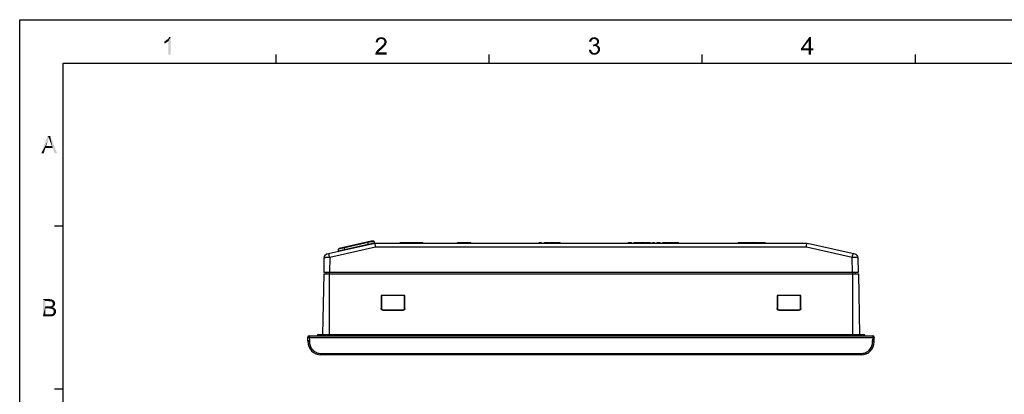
# Model space of a CAD drawing. Extents: x 0 to 841, y 0 to 594.
# Tile 15 of 102: x 0 to 341, y 464 to 594. Entities that reach past the tile are written whole.
import ezdxf

# ---------------------------------------------------------------- set-up
doc = ezdxf.new("R2010")
doc.units = 0
doc.header["$LTSCALE"] = 46.255
doc.header["$MEASUREMENT"] = 0
doc.layers.get('0').update_dxf_attribs({"linetype": 'CONTINUOUS'})
doc.layers.add('07_ALL_FEATURES', color=7, linetype='CONTINUOUS')
doc.layers.add('7_ALL_FEATURES', color=7, linetype='CONTINUOUS')

msp = doc.modelspace()

# ---------------------------------------------------------------- linework, layer by layer
at = {"color": 4, "linetype": 'Continuous'}
for p, q in [((0, 0), (0, 594)), ((0, 594), (841, 594))]:
    msp.add_line(p, q, dxfattribs=at)
at = {"color": 3, "linetype": 'Continuous'}
for p, q in [((88.72, 579), (88.72, 582)), ((162.448, 579), (162.448, 582)), ((236.176, 579), (236.176, 582)), ((309.904, 579), (309.904, 582)), ((15, 15), (15, 579)), ((15, 579), (826, 579)), ((15, 522.6), (12, 522.6)), ((15, 466.2), (12, 466.2))]:
    msp.add_line(p, q, dxfattribs=at)
at = {"color": 1, "linetype": 'Continuous'}
for points in [[(49.99058, 586.44987), (50.25725, 586.5832), (51.45725, 586.62765)], [(49.99058, 586.44987), (51.45725, 586.62765), (51.14614, 586.36098)], [(51.14614, 586.36098), (49.99058, 585.73876), (49.99058, 586.44987)], [(51.14614, 586.36098), (50.74614, 586.09431), (49.99058, 585.73876)], [(50.74614, 586.09431), (50.34614, 585.87209), (49.99058, 585.73876)], [(51.45725, 586.62765), (50.25725, 586.5832), (50.56836, 586.76098)], [(50.56836, 586.76098), (50.79058, 586.93876), (52.2128, 587.96098)], [(51.45725, 586.62765), (50.56836, 586.76098), (52.2128, 587.96098)], [(50.79058, 586.93876), (51.05725, 587.16098), (52.2128, 587.96098)], [(51.05725, 587.16098), (51.27947, 587.33876), (52.2128, 587.96098)], [(51.27947, 587.33876), (51.45725, 587.56098), (52.2128, 587.96098)], [(51.45725, 587.56098), (51.59058, 587.73876), (52.2128, 587.96098)], [(51.45725, 581.96098), (51.45725, 586.62765), (52.2128, 587.96098)], [(51.45725, 581.96098), (52.2128, 587.96098), (52.2128, 581.96098)], [(52.2128, 587.96098), (51.59058, 587.73876), (51.72391, 587.96098)], [(123.9408, 586.40542), (123.18525, 586.22765), (123.22969, 586.5832)], [(123.18525, 586.22765), (123.9408, 586.40542), (123.9408, 586.13876)], [(124.11858, 586.80542), (123.22969, 586.5832), (123.36303, 586.93876)], [(124.11858, 586.80542), (123.98525, 586.62765), (123.22969, 586.5832)], [(123.22969, 586.5832), (123.98525, 586.62765), (123.9408, 586.40542)], [(124.60747, 587.24987), (124.38525, 587.11654), (123.36303, 586.93876)], [(124.60747, 587.24987), (123.36303, 586.93876), (123.5408, 587.24987)], [(124.38525, 587.11654), (124.25191, 586.9832), (123.36303, 586.93876)], [(123.36303, 586.93876), (124.25191, 586.9832), (124.11858, 586.80542)], [(126.42969, 587.47209), (123.5408, 587.24987), (123.76303, 587.51654)], [(126.42969, 587.47209), (125.09636, 587.33876), (123.5408, 587.24987)], [(125.09636, 587.33876), (124.82969, 587.29431), (123.5408, 587.24987)], [(123.5408, 587.24987), (124.82969, 587.29431), (124.60747, 587.24987)], [(126.16303, 587.69432), (123.76303, 587.51654), (124.02969, 587.69432)], [(123.76303, 587.51654), (126.16303, 587.69432), (126.42969, 587.47209)], [(125.85191, 587.82765), (124.02969, 587.69432), (124.3408, 587.82765)], [(124.02969, 587.69432), (125.85191, 587.82765), (126.16303, 587.69432)], [(125.49636, 587.91654), (124.3408, 587.82765), (124.69636, 587.91654)], [(124.3408, 587.82765), (125.49636, 587.91654), (125.85191, 587.82765)], [(124.69636, 587.91654), (125.09636, 587.96098), (125.49636, 587.91654)], [(125.31858, 587.29431), (125.09636, 587.33876), (126.42969, 587.47209)], [(125.5408, 587.24987), (125.31858, 587.29431), (126.42969, 587.47209)], [(125.5408, 587.24987), (126.42969, 587.47209), (126.65191, 587.20542)], [(126.65191, 587.20542), (125.71858, 587.16098), (125.5408, 587.24987)], [(125.89636, 587.02765), (125.71858, 587.16098), (126.65191, 587.20542)], [(125.89636, 587.02765), (126.65191, 587.20542), (126.82969, 586.93876)], [(126.82969, 586.93876), (126.02969, 586.89431), (125.89636, 587.02765)], [(126.11858, 586.71654), (126.02969, 586.89431), (126.82969, 586.93876)], [(126.11858, 586.71654), (126.82969, 586.93876), (126.91858, 586.62765)], [(126.91858, 586.62765), (126.16303, 586.53876), (126.11858, 586.71654)], [(126.91858, 585.96098), (126.11858, 585.91654), (126.16303, 586.09431)], [(126.20747, 586.31654), (126.16303, 586.53876), (126.91858, 586.62765)], [(126.96303, 586.27209), (126.16303, 586.09431), (126.20747, 586.31654)], [(126.16303, 586.09431), (126.96303, 586.27209), (126.91858, 585.96098)], [(126.20747, 586.31654), (126.91858, 586.62765), (126.96303, 586.27209)], [(197.80214, 586.53876), (197.00214, 586.40542), (197.04658, 586.71654)], [(197.00214, 586.40542), (197.80214, 586.53876), (197.75769, 586.31654)], [(197.97991, 586.93876), (197.04658, 586.71654), (197.17991, 587.02765)], [(197.97991, 586.93876), (197.84658, 586.76098), (197.04658, 586.71654)], [(197.04658, 586.71654), (197.84658, 586.76098), (197.80214, 586.53876)], [(198.60214, 587.29431), (198.42436, 587.24987), (197.17991, 587.02765)], [(198.60214, 587.29431), (197.17991, 587.02765), (197.35769, 587.29431)], [(198.42436, 587.24987), (198.24658, 587.16098), (197.17991, 587.02765)], [(198.24658, 587.16098), (198.11325, 587.07209), (197.17991, 587.02765)], [(197.17991, 587.02765), (198.11325, 587.07209), (197.97991, 586.93876)], [(200.02436, 587.47209), (197.35769, 587.29431), (197.57991, 587.51654)], [(200.02436, 587.47209), (198.77991, 587.33876), (197.35769, 587.29431)], [(197.35769, 587.29431), (198.77991, 587.33876), (198.60214, 587.29431)], [(199.84658, 587.60542), (197.57991, 587.51654), (197.84658, 587.69431)], [(197.57991, 587.51654), (199.84658, 587.60542), (200.02436, 587.47209)], [(199.44658, 587.82765), (199.6688, 587.73876), (197.84658, 587.69431)], [(199.44658, 587.82765), (197.84658, 587.69431), (198.11325, 587.82765)], [(197.84658, 587.69431), (199.6688, 587.73876), (199.84658, 587.60542)], [(199.00214, 587.91653), (199.22436, 587.87209), (198.11325, 587.82765)], [(199.00214, 587.91653), (198.11325, 587.82765), (198.42436, 587.91653)], [(198.11325, 587.82765), (199.22436, 587.87209), (199.44658, 587.82765)], [(198.42436, 587.91653), (198.77991, 587.96098), (199.00214, 587.91653)], [(198.77991, 587.33876), (200.02436, 587.47209), (200.15769, 587.33876)], [(200.15769, 587.33876), (199.00214, 587.29431), (198.77991, 587.33876)], [(199.17991, 587.24987), (199.00214, 587.29431), (200.15769, 587.33876)], [(199.31325, 587.16098), (199.17991, 587.24987), (200.15769, 587.33876)], [(199.31325, 587.16098), (200.15769, 587.33876), (200.29103, 587.16098)], [(200.29103, 587.16098), (199.49103, 587.07209), (199.31325, 587.16098)], [(199.49103, 587.07209), (200.29103, 587.16098), (200.37991, 586.9832)], [(200.37991, 586.9832), (199.57991, 586.93876), (199.49103, 587.07209)], [(199.57991, 586.93876), (200.37991, 586.9832), (200.42436, 586.80542)], [(200.42436, 586.80542), (199.6688, 586.76098), (199.57991, 586.93876)], [(199.71325, 586.5832), (199.6688, 586.76098), (200.42436, 586.80542)], [(200.42436, 586.04987), (199.6688, 585.96098), (199.71325, 586.1832)], [(199.6688, 585.96098), (200.42436, 586.04987), (200.37991, 585.87209)], [(199.71325, 586.5832), (200.42436, 586.80542), (200.4688, 586.5832)], [(200.4688, 586.5832), (199.75769, 586.40542), (199.71325, 586.5832)], [(200.51325, 586.40542), (200.4688, 586.22765), (199.71325, 586.1832)], [(200.51325, 586.40542), (199.71325, 586.1832), (199.75769, 586.40542)], [(199.71325, 586.1832), (200.4688, 586.22765), (200.42436, 586.04987)], [(199.75769, 586.40542), (200.4688, 586.5832), (200.51325, 586.40542)], [(273.75236, 587.96098), (272.9968, 586.67209), (270.37458, 584.04987)], [(273.75236, 587.96098), (270.37458, 584.04987), (273.17458, 587.96098)], [(270.37458, 584.04987), (272.9968, 586.67209), (271.08569, 584.04987)], [(272.9968, 584.04987), (272.9968, 586.67209), (273.75236, 587.96098)], [(272.9968, 584.04987), (273.75236, 587.96098), (273.75236, 584.04987)], [(123.09636, 582.22765), (123.1408, 582.44987), (127.00747, 582.71654)], [(123.09636, 581.96098), (123.09636, 582.22765), (127.00747, 582.71654)], [(123.09636, 581.96098), (127.00747, 582.71654), (127.00747, 581.96098)], [(124.20747, 582.89432), (124.07414, 582.71654), (123.1408, 582.44987)], [(124.20747, 582.89432), (123.1408, 582.44987), (123.31858, 582.89432)], [(124.07414, 582.71654), (127.00747, 582.71654), (123.1408, 582.44987)], [(124.51858, 583.20542), (123.31858, 582.89432), (123.58525, 583.29431)], [(124.51858, 583.20542), (124.38525, 583.07209), (123.31858, 582.89432)], [(123.31858, 582.89432), (124.38525, 583.07209), (124.20747, 582.89432)], [(124.69636, 583.3832), (123.58525, 583.29431), (123.76303, 583.47209)], [(123.58525, 583.29431), (124.69636, 583.3832), (124.51858, 583.20542)], [(124.96303, 583.56098), (123.76303, 583.47209), (123.98525, 583.69431)], [(123.76303, 583.47209), (124.96303, 583.56098), (124.69636, 583.3832)], [(125.22969, 583.82765), (123.98525, 583.69431), (124.25191, 583.96098)], [(123.98525, 583.69431), (125.22969, 583.82765), (124.96303, 583.56098)], [(125.58525, 584.13876), (124.25191, 583.96098), (124.51858, 584.1832)], [(124.25191, 583.96098), (125.58525, 584.13876), (125.22969, 583.82765)], [(125.89636, 584.40542), (124.51858, 584.1832), (124.78525, 584.40542)], [(124.51858, 584.1832), (125.89636, 584.40542), (125.58525, 584.13876)], [(124.78525, 584.40542), (124.96303, 584.5832), (126.16303, 584.67209)], [(124.78525, 584.40542), (126.16303, 584.67209), (125.89636, 584.40542)], [(126.16303, 584.67209), (124.96303, 584.5832), (125.18525, 584.76098)], [(126.3408, 584.84987), (125.18525, 584.76098), (125.36303, 584.93876)], [(125.18525, 584.76098), (126.3408, 584.84987), (126.16303, 584.67209)], [(126.47414, 585.07209), (125.36303, 584.93876), (125.49636, 585.07209)], [(125.36303, 584.93876), (126.47414, 585.07209), (126.3408, 584.84987)], [(125.49636, 585.07209), (125.62969, 585.20542), (126.60747, 585.24987)], [(125.49636, 585.07209), (126.60747, 585.24987), (126.47414, 585.07209)], [(126.60747, 585.24987), (125.62969, 585.20542), (125.76303, 585.33876)], [(126.7408, 585.42765), (125.76303, 585.33876), (125.85191, 585.47209)], [(125.76303, 585.33876), (126.7408, 585.42765), (126.60747, 585.24987)], [(126.78525, 585.60542), (125.85191, 585.47209), (125.98525, 585.69431)], [(125.85191, 585.47209), (126.78525, 585.60542), (126.7408, 585.42765)], [(125.98525, 585.69431), (126.11858, 585.91654), (126.91858, 585.96098)], [(125.98525, 585.69431), (126.91858, 585.96098), (126.78525, 585.60542)], [(196.95769, 583.56098), (197.71325, 583.64987), (197.75769, 583.33876)], [(197.75769, 583.33876), (197.00214, 583.16098), (196.95769, 583.56098)], [(197.00214, 583.16098), (197.75769, 583.33876), (197.84658, 583.11654)], [(197.84658, 583.11654), (197.13547, 582.84987), (197.00214, 583.16098)], [(197.84658, 583.11654), (197.97991, 582.89431), (197.13547, 582.84987)], [(197.13547, 582.84987), (197.97991, 582.89431), (198.11325, 582.76098)], [(198.11325, 582.76098), (197.31325, 582.5832), (197.13547, 582.84987)], [(198.11325, 582.76098), (198.24658, 582.62765), (197.31325, 582.5832)], [(197.31325, 582.5832), (198.24658, 582.62765), (198.42436, 582.53876)], [(198.42436, 582.53876), (197.53547, 582.31654), (197.31325, 582.5832)], [(198.60214, 585.42765), (198.37991, 584.80542), (198.4688, 585.47209)], [(200.02436, 585.42765), (199.84658, 585.29431), (198.37991, 584.80542)], [(198.60214, 585.42765), (200.02436, 585.42765), (198.37991, 584.80542)], [(199.84658, 585.29431), (199.6688, 585.20542), (198.37991, 584.80542)], [(199.6688, 585.20542), (199.93547, 585.11654), (198.37991, 584.80542)], [(199.93547, 585.11654), (198.69103, 584.84987), (198.37991, 584.80542)], [(198.60214, 585.42765), (198.82436, 585.47209), (200.15769, 585.56098)], [(198.60214, 585.42765), (200.15769, 585.56098), (200.02436, 585.42765)], [(199.93547, 585.11654), (200.15769, 585.02765), (198.69103, 584.84987)], [(200.15769, 585.02765), (200.33547, 584.89431), (198.69103, 584.84987)], [(198.91325, 584.84987), (198.69103, 584.84987), (200.33547, 584.89431)], [(198.82436, 585.47209), (199.00214, 585.51654), (200.15769, 585.56098)], [(199.13547, 584.84987), (198.91325, 584.84987), (200.33547, 584.89431)], [(200.15769, 585.56098), (199.00214, 585.51654), (199.17991, 585.56098)], [(199.09103, 582.49431), (199.31325, 582.5832), (200.4688, 582.67209)], [(199.09103, 582.49431), (200.4688, 582.67209), (200.24658, 582.40542)], [(199.35769, 584.80542), (199.13547, 584.84987), (200.33547, 584.89431)], [(200.29103, 585.69432), (199.17991, 585.56098), (199.40214, 585.69432)], [(199.17991, 585.56098), (200.29103, 585.69432), (200.15769, 585.56098)], [(200.4688, 582.67209), (199.31325, 582.5832), (199.53547, 582.67209)], [(199.35769, 584.80542), (200.33547, 584.89431), (200.51325, 584.71654)], [(200.51325, 584.71654), (199.53547, 584.67209), (199.35769, 584.80542)], [(199.40214, 585.69432), (199.53547, 585.82765), (200.37991, 585.87209)], [(199.40214, 585.69432), (200.37991, 585.87209), (200.29103, 585.69432)], [(200.37991, 585.87209), (199.53547, 585.82765), (199.6688, 585.96098)], [(199.71325, 584.53876), (199.53547, 584.67209), (200.51325, 584.71654)], [(199.53547, 582.67209), (199.71325, 582.84987), (200.64658, 582.9832)], [(199.53547, 582.67209), (200.64658, 582.9832), (200.4688, 582.67209)], [(199.71325, 584.53876), (200.51325, 584.71654), (200.64658, 584.49431)], [(200.64658, 584.49431), (199.84658, 584.36098), (199.71325, 584.53876)], [(200.64658, 582.9832), (199.71325, 582.84987), (199.84658, 583.02765)], [(199.84658, 584.36098), (200.64658, 584.49431), (200.73547, 584.27209)], [(200.73547, 584.27209), (199.97991, 584.1832), (199.84658, 584.36098)], [(199.84658, 583.02765), (199.97991, 583.24987), (200.77991, 583.33876)], [(199.84658, 583.02765), (200.77991, 583.33876), (200.64658, 582.9832)], [(199.97991, 584.1832), (200.73547, 584.27209), (200.77991, 584.00542)], [(200.77991, 584.00542), (200.02436, 583.96098), (199.97991, 584.1832)], [(200.77991, 583.33876), (199.97991, 583.24987), (200.02436, 583.47209)], [(200.02436, 583.96098), (200.77991, 584.00542), (200.82436, 583.73876)], [(200.82436, 583.73876), (200.0688, 583.69431), (200.02436, 583.96098)], [(200.02436, 583.47209), (200.0688, 583.69431), (200.82436, 583.73876)], [(200.02436, 583.47209), (200.82436, 583.73876), (200.77991, 583.33876)], [(273.75236, 584.04987), (274.55236, 584.04987), (270.37458, 583.3832)], [(272.9968, 584.04987), (273.75236, 584.04987), (270.37458, 583.3832)], [(271.08569, 584.04987), (272.9968, 584.04987), (270.37458, 583.3832)], [(271.08569, 584.04987), (270.37458, 583.3832), (270.37458, 584.04987)], [(272.9968, 583.3832), (270.37458, 583.3832), (274.55236, 584.04987)], [(273.75236, 583.3832), (272.9968, 583.3832), (274.55236, 584.04987)], [(273.75236, 583.3832), (272.9968, 581.96098), (272.9968, 583.3832)], [(272.9968, 581.96098), (273.75236, 583.3832), (273.75236, 581.96098)], [(273.75236, 583.3832), (274.55236, 584.04987), (274.55236, 583.3832)], [(198.42436, 582.53876), (198.64658, 582.49431), (197.53547, 582.31654)], [(199.09103, 582.49431), (200.24658, 582.40542), (197.53547, 582.31654)], [(198.82436, 582.49431), (199.09103, 582.49431), (197.53547, 582.31654)], [(198.64658, 582.49431), (198.82436, 582.49431), (197.53547, 582.31654)], [(197.53547, 582.31654), (200.24658, 582.40542), (199.93547, 582.13876)], [(199.93547, 582.13876), (197.80214, 582.09431), (197.53547, 582.31654)], [(197.80214, 582.09431), (199.93547, 582.13876), (199.57991, 582.00542)], [(199.57991, 582.00542), (198.11325, 581.96098), (197.80214, 582.09431)], [(198.42436, 581.91654), (198.11325, 581.96098), (199.57991, 582.00542)], [(198.42436, 581.91654), (199.57991, 582.00542), (199.22436, 581.91654)], [(199.22436, 581.91654), (198.82436, 581.87209), (198.42436, 581.91654)], [(10.1028, 553.14908), (7.43614, 547.7713), (9.65836, 553.7713)], [(10.1028, 553.14908), (9.92503, 552.52686), (7.43614, 547.7713)], [(9.92503, 552.52686), (9.74725, 551.94908), (7.43614, 547.7713)], [(9.74725, 551.94908), (9.12503, 550.30463), (7.43614, 547.7713)], [(9.65836, 553.7713), (10.54725, 553.7713), (10.1028, 553.14908)], [(10.19169, 552.88241), (10.1028, 553.14908), (10.54725, 553.7713)], [(10.32503, 552.5713), (10.19169, 552.88241), (10.54725, 553.7713)], [(10.41391, 552.21575), (10.32503, 552.5713), (10.54725, 553.7713)], [(10.54725, 551.86019), (10.41391, 552.21575), (10.54725, 553.7713)], [(11.16947, 550.30463), (10.54725, 551.86019), (10.54725, 553.7713)], [(11.39169, 549.63797), (11.16947, 550.30463), (10.54725, 553.7713)], [(12.1028, 547.7713), (11.39169, 549.63797), (10.54725, 553.7713)], [(12.1028, 547.7713), (10.54725, 553.7713), (12.94725, 547.7713)], [(9.12503, 550.30463), (8.9028, 549.63797), (7.43614, 547.7713)], [(7.43614, 547.7713), (8.9028, 549.63797), (8.28058, 547.7713)], [(9.12503, 550.30463), (11.16947, 550.30463), (8.9028, 549.63797)], [(11.39169, 549.63797), (8.9028, 549.63797), (11.16947, 550.30463)], [(8.05836, 497.3713), (10.28058, 497.3713), (8.85836, 496.66019)], [(8.85836, 496.66019), (8.05836, 491.3713), (8.05836, 497.3713)], [(8.85836, 496.66019), (8.85836, 494.83797), (8.05836, 491.3713)], [(8.85836, 494.83797), (8.85836, 494.12686), (8.05836, 491.3713)], [(8.85836, 494.12686), (8.85836, 492.08241), (8.05836, 491.3713)], [(10.28058, 497.3713), (10.59169, 497.32686), (8.85836, 496.66019)], [(10.59169, 497.32686), (10.9028, 497.28241), (8.85836, 496.66019)], [(10.9028, 497.28241), (11.16947, 497.23797), (8.85836, 496.66019)], [(11.16947, 497.23797), (11.39169, 497.14908), (8.85836, 496.66019)], [(11.39169, 497.14908), (11.56947, 497.06019), (8.85836, 496.66019)], [(11.56947, 497.06019), (11.74725, 496.92686), (8.85836, 496.66019)], [(11.74725, 496.92686), (11.88058, 496.79352), (8.85836, 496.66019)], [(10.01391, 496.66019), (8.85836, 496.66019), (11.88058, 496.79352)], [(10.72503, 494.83797), (11.79169, 494.79352), (8.85836, 494.12686)], [(10.54725, 494.83797), (10.72503, 494.83797), (8.85836, 494.12686)], [(10.36947, 494.83797), (10.54725, 494.83797), (8.85836, 494.12686)], [(10.1028, 494.83797), (10.36947, 494.83797), (8.85836, 494.12686)], [(8.85836, 494.83797), (10.1028, 494.83797), (8.85836, 494.12686)], [(11.79169, 494.79352), (11.61391, 494.66019), (8.85836, 494.12686)], [(11.61391, 494.66019), (11.39169, 494.5713), (8.85836, 494.12686)], [(11.39169, 494.5713), (11.65836, 494.43797), (8.85836, 494.12686)], [(11.65836, 494.43797), (11.88058, 494.34908), (8.85836, 494.12686)], [(11.88058, 494.34908), (12.1028, 494.1713), (8.85836, 494.12686)], [(10.19169, 494.12686), (8.85836, 494.12686), (12.1028, 494.1713)], [(10.32503, 496.61575), (10.01391, 496.66019), (11.88058, 496.79352)], [(10.45836, 494.08241), (10.19169, 494.12686), (12.1028, 494.1713)], [(10.54725, 496.61575), (10.32503, 496.61575), (11.88058, 496.79352)], [(10.68058, 494.08241), (10.45836, 494.08241), (12.1028, 494.1713)], [(10.54725, 496.61575), (11.88058, 496.79352), (12.01391, 496.61575)], [(12.01391, 496.61575), (10.76947, 496.5713), (10.54725, 496.61575)], [(10.9028, 494.03797), (10.68058, 494.08241), (12.1028, 494.1713)], [(10.72503, 494.83797), (10.85836, 494.88241), (11.92503, 494.92686)], [(10.72503, 494.83797), (11.92503, 494.92686), (11.79169, 494.79352)], [(10.9028, 496.5713), (10.76947, 496.5713), (12.01391, 496.61575)], [(11.92503, 494.92686), (10.85836, 494.88241), (10.99169, 494.92686)], [(11.03614, 496.48241), (10.9028, 496.5713), (12.01391, 496.61575)], [(11.08058, 493.99352), (10.9028, 494.03797), (12.1028, 494.1713)], [(10.99169, 494.92686), (11.12503, 495.01575), (12.05836, 495.10463)], [(10.99169, 494.92686), (12.05836, 495.10463), (11.92503, 494.92686)], [(11.12503, 496.43796), (11.03614, 496.48241), (12.01391, 496.61575)], [(11.08058, 493.99352), (12.1028, 494.1713), (12.28058, 493.99352)], [(11.12503, 496.43796), (12.01391, 496.61575), (12.14725, 496.43796)], [(12.14725, 496.43796), (11.25836, 496.34908), (11.12503, 496.43796)], [(12.05836, 495.10463), (11.12503, 495.01575), (11.21391, 495.10463)], [(11.21391, 495.10463), (11.3028, 495.19352), (12.14725, 495.28241)], [(11.21391, 495.10463), (12.14725, 495.28241), (12.05836, 495.10463)], [(11.3028, 496.26019), (11.25836, 496.34908), (12.14725, 496.43796)], [(11.3028, 496.26019), (12.14725, 496.43796), (12.19169, 496.21575)], [(12.19169, 496.21575), (11.43614, 495.99352), (11.3028, 496.26019)], [(12.14725, 495.28241), (11.3028, 495.19352), (11.39169, 495.28241)], [(11.39169, 495.28241), (11.43614, 495.41575), (12.19169, 495.46019)], [(11.39169, 495.28241), (12.19169, 495.46019), (12.14725, 495.28241)], [(12.19169, 496.21575), (12.23614, 496.03797), (11.43614, 495.99352)], [(11.43614, 495.99352), (12.23614, 496.03797), (12.28058, 495.81575)], [(12.28058, 495.81575), (11.48058, 495.72686), (11.43614, 495.99352)], [(12.23614, 495.63797), (11.43614, 495.54908), (11.48058, 495.72686)], [(11.43614, 495.54908), (12.23614, 495.63797), (12.19169, 495.46019)], [(12.19169, 495.46019), (11.43614, 495.41575), (11.43614, 495.54908)], [(11.48058, 495.72686), (12.28058, 495.81575), (12.23614, 495.63797)], [(10.9028, 492.08241), (12.19169, 491.99352), (8.05836, 491.3713)], [(10.76947, 492.08241), (10.9028, 492.08241), (8.05836, 491.3713)], [(10.68058, 492.08241), (10.76947, 492.08241), (8.05836, 491.3713)], [(10.5028, 492.08241), (10.68058, 492.08241), (8.05836, 491.3713)], [(10.32503, 492.08241), (10.5028, 492.08241), (8.05836, 491.3713)], [(8.85836, 492.08241), (10.32503, 492.08241), (8.05836, 491.3713)], [(12.19169, 491.99352), (12.05836, 491.86019), (8.05836, 491.3713)], [(12.05836, 491.86019), (11.96947, 491.72686), (8.05836, 491.3713)], [(11.96947, 491.72686), (11.79169, 491.63797), (8.05836, 491.3713)], [(11.79169, 491.63797), (11.65836, 491.59352), (8.05836, 491.3713)], [(11.65836, 491.59352), (11.48058, 491.50463), (8.05836, 491.3713)], [(11.48058, 491.50463), (11.3028, 491.46019), (8.05836, 491.3713)], [(11.3028, 491.46019), (11.08058, 491.41575), (8.05836, 491.3713)], [(10.32503, 491.3713), (8.05836, 491.3713), (11.08058, 491.41575)], [(10.59169, 491.3713), (10.32503, 491.3713), (11.08058, 491.41575)], [(10.59169, 491.3713), (11.08058, 491.41575), (10.85836, 491.3713)], [(12.28058, 492.12686), (10.9028, 492.08241), (11.12503, 492.1713)], [(10.9028, 492.08241), (12.28058, 492.12686), (12.19169, 491.99352)], [(12.28058, 493.99352), (11.21391, 493.94908), (11.08058, 493.99352)], [(11.12503, 492.1713), (11.34725, 492.26019), (12.36947, 492.30463)], [(11.12503, 492.1713), (12.36947, 492.30463), (12.28058, 492.12686)], [(11.34725, 493.86019), (11.21391, 493.94908), (12.28058, 493.99352)], [(11.34725, 493.86019), (12.28058, 493.99352), (12.41391, 493.81575)], [(12.41391, 493.81575), (11.48058, 493.7713), (11.34725, 493.86019)], [(12.36947, 492.30463), (11.34725, 492.26019), (11.52503, 492.39352)], [(11.56947, 493.68241), (11.48058, 493.7713), (12.41391, 493.81575)], [(12.45836, 492.48241), (11.52503, 492.39352), (11.65836, 492.5713)], [(11.52503, 492.39352), (12.45836, 492.48241), (12.36947, 492.30463)], [(11.56947, 493.68241), (12.41391, 493.81575), (12.5028, 493.59352)], [(12.5028, 493.59352), (11.65836, 493.54908), (11.56947, 493.68241)], [(11.7028, 493.41575), (11.65836, 493.54908), (12.5028, 493.59352)], [(12.54725, 492.70463), (11.65836, 492.5713), (11.74725, 492.83797)], [(11.65836, 492.5713), (12.54725, 492.70463), (12.45836, 492.48241)], [(11.7028, 493.41575), (12.5028, 493.59352), (12.54725, 493.32686)], [(12.54725, 493.32686), (11.74725, 493.23797), (11.7028, 493.41575)], [(11.79169, 493.10464), (11.74725, 493.23797), (12.54725, 493.32686)], [(12.59169, 493.10464), (12.54725, 492.88241), (11.74725, 492.83797)], [(12.59169, 493.10464), (11.74725, 492.83797), (11.79169, 493.10464)], [(11.74725, 492.83797), (12.54725, 492.88241), (12.54725, 492.70463)], [(11.79169, 493.10464), (12.54725, 493.32686), (12.59169, 493.10464)]]:
    msp.add_solid(points, dxfattribs=at)
at = {"layer": '07_ALL_FEATURES', "color": 7, "linetype": 'Continuous'}
msp.add_line((100.20501, 484.64039), (295.16948, 484.64039), dxfattribs=at)
at = {"layer": '7_ALL_FEATURES', "color": 7, "linetype": 'Continuous'}
for p, q in [((121.79621, 516.37274), (106.28933, 512.88805)), ((123.13151, 515.36308), (107.27701, 511.80027)), ((110.30445, 514.01822), (121.62555, 516.56262)), ((110.30445, 514.01822), (110.32787, 514.59263)), ((111.88804, 514.94301), (110.32787, 514.59263)), ((121.57696, 517.34841), (110.56184, 514.8731)), ((121.04387, 517.00046), (111.88804, 514.94301)), ((112.5565, 514.2964), (112.33725, 515.27207)), ((120.7065, 516.12786), (120.48725, 517.10353)), ((121.79615, 517.16968), (121.04387, 517.00046)), ((121.62555, 516.56262), (121.76173, 516.59155)), ((122.22645, 517.25996), (122.10597, 517.23611)), ((122.3299, 517.27969), (122.22645, 517.25996)), ((122.41879, 517.29616), (122.3299, 517.27969)), ((122.60072, 517.32879), (122.41879, 517.29616)), ((122.60445, 517.3294), (122.60072, 517.32879)), ((122.90635, 516.75352), (122.60445, 517.3294)), ((123.11706, 515.49545), (122.99548, 516.57336)), ((123.13151, 515.36308), (123.11706, 515.49545)), ((272.24298, 515.36308), (123.13151, 515.36308)), ((271.16651, 516.64039), (124.20798, 516.64039)), ((131.63316, 516.64039), (131.63316, 516.94039)), ((131.66692, 516.64039), (131.66692, 516.94039)), ((131.66692, 516.94039), (132.97744, 516.94039)), ((132.97744, 516.64039), (132.97744, 516.94039)), ((133.15968, 516.64039), (133.15968, 516.94039)), ((133.15968, 516.94039), (137.7234, 516.94039)), ((133.31265, 516.64039), (133.31265, 516.94039)), ((133.86593, 516.64039), (133.86593, 516.94039)), ((134.13258, 516.64039), (134.13258, 516.94039)), ((134.60249, 516.64039), (134.60249, 516.94039)), ((134.89739, 516.64039), (134.89739, 516.94039)), ((135.1165, 516.64039), (135.1165, 516.94039)), ((135.50648, 516.64039), (135.50648, 516.94039)), ((135.62844, 516.64039), (135.62844, 516.94039)), ((136.49591, 516.64039), (136.49591, 516.94039)), ((137.18218, 516.64039), (137.18218, 516.94039)), ((137.36649, 516.64039), (137.36649, 516.94039)), ((137.7234, 516.64039), (137.7234, 516.94039)), ((138.03334, 516.94039), (138.03334, 516.64039)), ((138.03351, 516.94039), (139.47075, 516.94039)), ((138.0841, 516.64039), (138.0841, 516.94039)), ((139.12349, 516.64039), (139.12349, 516.94039)), ((139.4067, 516.64039), (139.4067, 516.94039)), ((139.47075, 516.64039), (139.47075, 516.94039)), ((151.45831, 516.64039), (151.45831, 516.94039)), ((151.45831, 516.94039), (156.14639, 516.94039)), ((151.79007, 516.64039), (151.79007, 516.94039)), ((152.04604, 516.64039), (152.04604, 516.94039)), ((153.43028, 516.64039), (153.43028, 516.94039)), ((153.86613, 516.64039), (153.86613, 516.94039)), ((154.16615, 516.64039), (154.16615, 516.94039)), ((155.5497, 516.64039), (155.5497, 516.94039)), ((155.78948, 516.64039), (155.78948, 516.94039)), ((156.14639, 516.64039), (156.14639, 516.94039)), ((179.74116, 516.64039), (179.74116, 516.94039)), ((179.74116, 516.94039), (180.51769, 516.94039)), ((180.01608, 516.64039), (180.01608, 516.94039)), ((180.51769, 516.64039), (180.51769, 516.94039)), ((181.57396, 516.64039), (181.57396, 516.94039)), ((181.57396, 516.94039), (183.28134, 516.94039)), ((182.10932, 516.64039), (182.10932, 516.94039)), ((182.42627, 516.64039), (182.42627, 516.94039)), ((182.74701, 516.64039), (182.74701, 516.94039)), ((183.28134, 516.64039), (183.28134, 516.94039)), ((183.55495, 516.64039), (183.55495, 516.94039)), ((183.55495, 516.94039), (185.26951, 516.94039)), ((185.26951, 516.64039), (185.26951, 516.94039)), ((185.50343, 516.64039), (185.50343, 516.94039)), ((185.50343, 516.94039), (187.04336, 516.94039)), ((185.50825, 516.64039), (185.50825, 516.94039)), ((187.04339, 516.64039), (187.04339, 516.94039)), ((210.50229, 516.94039), (211.65159, 516.94039)), ((210.50248, 516.94039), (210.50248, 516.64039)), ((210.58182, 516.94039), (210.58182, 516.64039)), ((211.65159, 516.64039), (211.65159, 516.94039)), ((211.67691, 516.64039), (211.67691, 516.94039)), ((212.63069, 516.64039), (212.63069, 516.94039)), ((212.63069, 516.94039), (214.33808, 516.94039)), ((213.16606, 516.64039), (213.16606, 516.94039)), ((213.48318, 516.64039), (213.48318, 516.94039)), ((213.80392, 516.64039), (213.80392, 516.94039)), ((214.33808, 516.64039), (214.33808, 516.94039)), ((214.61186, 516.64039), (214.61186, 516.94039)), ((214.61186, 516.94039), (216.32641, 516.94039)), ((216.32641, 516.64039), (216.32641, 516.94039)), ((216.56034, 516.64039), (216.56034, 516.94039)), ((216.56034, 516.94039), (218.1001, 516.94039)), ((216.56516, 516.64039), (216.56516, 516.94039)), ((218.10012, 516.64039), (218.10012, 516.94039)), ((218.90076, 516.64039), (218.90076, 516.94039)), ((218.90076, 516.94039), (219.59288, 516.94039)), ((219.15518, 516.64039), (219.15518, 516.94039)), ((219.59288, 516.64039), (219.59288, 516.94039)), ((220.39936, 516.94039), (220.39936, 516.64039)), ((220.39955, 516.94039), (221.58725, 516.94039)), ((221.54746, 516.64039), (221.54746, 516.94039)), ((221.58725, 516.64039), (221.58725, 516.94039)), ((222.50967, 516.64039), (222.50967, 516.94039)), ((222.50967, 516.94039), (224.21706, 516.94039)), ((223.04504, 516.64039), (223.04504, 516.94039)), ((223.36216, 516.64039), (223.36216, 516.94039)), ((223.6829, 516.64039), (223.6829, 516.94039)), ((224.21706, 516.64039), (224.21706, 516.94039)), ((224.49085, 516.64039), (224.49085, 516.94039)), ((224.49085, 516.94039), (226.2054, 516.94039)), ((226.2054, 516.64039), (226.2054, 516.94039)), ((226.43932, 516.64039), (226.43932, 516.94039)), ((226.43932, 516.94039), (227.97908, 516.94039)), ((226.44414, 516.64039), (226.44414, 516.94039)), ((227.97911, 516.64039), (227.97911, 516.94039)), ((248.58778, 516.94039), (248.58778, 516.64039)), ((248.58833, 516.94039), (251.89835, 516.94039)), ((251.22948, 516.64039), (251.22948, 516.94039)), ((251.89835, 516.64039), (251.89835, 516.94039)), ((252.06818, 516.94039), (252.06818, 516.64039)), ((252.06836, 516.94039), (255.67001, 516.94039)), ((252.58788, 516.64039), (252.58788, 516.94039)), ((254.37347, 516.64039), (254.37347, 516.94039)), ((255.67004, 516.64039), (255.67004, 516.94039)), ((255.90834, 516.94039), (257.90607, 516.94039)), ((255.90998, 516.94039), (255.90998, 516.64039)), ((256.12083, 516.64039), (256.12083, 516.94039)), ((256.82569, 516.64039), (256.82569, 516.94039)), ((257.20121, 516.64039), (257.20121, 516.94039)), ((257.90607, 516.64039), (257.90607, 516.94039)), ((272.24298, 515.36308), (272.25793, 515.49539)), ((288.09748, 511.80027), (272.24298, 515.36308)), ((272.25793, 515.49539), (272.30034, 515.8785)), ((289.08516, 512.88805), (273.57828, 516.37274)), ((105.27456, 511.64237), (105.18725, 506.64039)), ((105.66997, 511.68252), (105.50739, 511.66869)), ((106.32358, 511.73318), (106.01732, 511.7102)), ((106.68238, 511.75905), (106.32358, 511.73318)), ((107.27701, 511.80027), (106.68238, 511.75905)), ((107.03176, 512.88015), (107.00273, 513.00394)), ((107.10507, 512.56055), (107.03176, 512.88015)), ((107.27701, 511.80027), (107.18694, 506.64039)), ((288.09748, 511.80027), (288.20545, 512.27889)), ((288.74659, 511.75518), (288.09748, 511.80027)), ((288.18755, 506.64039), (288.09748, 511.80027)), ((288.20545, 512.27889), (288.29733, 512.68282)), ((289.15216, 511.72563), (288.74659, 511.75518)), ((289.52613, 511.69705), (289.15216, 511.72563)), ((290.18725, 506.64039), (290.09994, 511.64237)), ((105.18725, 506.14039), (104.82069, 485.14039)), ((105.18725, 506.64039), (290.18725, 506.64039)), ((105.18725, 506.14039), (290.18725, 506.14039)), ((106.18725, 506.14039), (106.23099, 506.64039)), ((107.18701, 484.64039), (107.18725, 506.64039)), ((288.18725, 506.64039), (288.18748, 484.64039)), ((289.18725, 506.14039), (289.1435, 506.64039)), ((290.18725, 506.14039), (290.5538, 485.14039)), ((125.07557, 498.64039), (125.07145, 494.14039)), ((133.29892, 498.64039), (125.07557, 498.64039)), ((125.18725, 498.64039), (125.18725, 494.14039)), ((133.18725, 494.14039), (133.18725, 498.64039)), ((133.30304, 494.14039), (133.29892, 498.64039)), ((262.07557, 498.64039), (262.07145, 494.14039)), ((270.29892, 498.64039), (262.07557, 498.64039)), ((262.18725, 498.64039), (262.18725, 494.14039)), ((270.18725, 494.14039), (270.18725, 498.64039)), ((270.30304, 494.14039), (270.29892, 498.64039)), ((125.07145, 494.14039), (125.18725, 494.14039)), ((133.30304, 494.14039), (133.18725, 494.14039)), ((262.07145, 494.14039), (262.18725, 494.14039)), ((270.30304, 494.14039), (270.18725, 494.14039)), ((125.68725, 493.52403), (125.68725, 493.64039)), ((125.68725, 493.64039), (132.68725, 493.64039)), ((125.68725, 493.52403), (132.68725, 493.52403)), ((132.68725, 493.52403), (132.68725, 493.64039)), ((262.68725, 493.64039), (269.68725, 493.64039)), ((262.68725, 493.52403), (262.68725, 493.64039)), ((262.68725, 493.52403), (269.68725, 493.52403)), ((269.68725, 493.52403), (269.68725, 493.64039)), ((99.70534, 484.15857), (99.70532, 484.12294)), ((99.74511, 482.98334), (99.70532, 484.12294)), ((99.96674, 484.13409), (99.93129, 484.13487)), ((100.20501, 484.64039), (100.20501, 484.12294)), ((100.20562, 484.12294), (100.24511, 482.99206)), ((100.20562, 484.12294), (295.16887, 484.12294)), ((103.43701, 485.14039), (291.93748, 485.14039)), ((295.16887, 484.12294), (295.12938, 482.99206)), ((295.23583, 484.12726), (295.16889, 484.12349)), ((295.16948, 484.64039), (295.16948, 484.12294)), ((295.62938, 482.98334), (295.66918, 484.12294)), ((295.66916, 484.15829), (295.66918, 484.12294)), ((99.74511, 482.98334), (99.74511, 482.70365)), ((100.0739, 482.71804), (100.24511, 482.71186)), ((100.24511, 482.99206), (100.24511, 482.71091)), ((295.25905, 482.99042), (295.12938, 482.99206)), ((295.12938, 482.57039), (295.12938, 482.99206)), ((295.62938, 482.57039), (295.62938, 482.98334)), ((104.24511, 478.08764), (104.24511, 478.57009)), ((104.24511, 478.57009), (291.12938, 478.57009)), ((291.12938, 478.07039), (104.24511, 478.07039)), ((291.12938, 478.08764), (291.12938, 478.57009))]:
    msp.add_line(p, q, dxfattribs=at)
for points in [[(121.79615, 517.16968), (121.7787, 517.20799), (121.75839, 517.24308), (121.73562, 517.2742), (121.7109, 517.30071), (121.68474, 517.32204), (121.65769, 517.33774), (121.63033, 517.34749), (121.60323, 517.35107), (121.57696, 517.34841)], [(121.79621, 516.37274), (121.77723, 516.37173), (121.75725, 516.37693), (121.73671, 516.38823), (121.71603, 516.40539), (121.69566, 516.42805), (121.67602, 516.45574), (121.65754, 516.48786), (121.64059, 516.52374), (121.62555, 516.56262)], [(121.76173, 516.59155), (121.8941, 516.61808), (122.02192, 516.64203), (122.14575, 516.66311), (122.26336, 516.68124)], [(122.10597, 517.23611), (122.03792, 517.2221), (121.96348, 517.2063), (121.79615, 517.16968)], [(122.26336, 516.68124), (122.37052, 516.69673), (122.46666, 516.70961)], [(122.46666, 516.70961), (122.55274, 516.71994), (122.62793, 516.72842), (122.69238, 516.73524), (122.74711, 516.74047)], [(122.74711, 516.74047), (122.82972, 516.74775), (122.85871, 516.75005)], [(122.85871, 516.75005), (122.89518, 516.75271), (122.90367, 516.75329), (122.90635, 516.75352)], [(272.30034, 515.8785), (272.37325, 516.52484), (272.37901, 516.57336)], [(105.50739, 511.66869), (105.44165, 511.66265), (105.38657, 511.65729), (105.34063, 511.65261), (105.30511, 511.64857), (105.2825, 511.64516), (105.27456, 511.64237)], [(106.01732, 511.7102), (105.88616, 511.70003), (105.66997, 511.68252)], [(106.28935, 512.88805), (106.10547, 512.83217), (105.93185, 512.74978), (105.93123, 512.74941)], [(107.00273, 513.00394), (106.99499, 513.03547), (106.99198, 513.04595)], [(107.27701, 511.80027), (107.2402, 511.96383), (107.10507, 512.56055)], [(288.29733, 512.68282), (288.35944, 512.95187), (288.37176, 513.00394), (288.3795, 513.03547), (288.38251, 513.04595)], [(289.44372, 512.7491), (289.44261, 512.74978), (289.269, 512.83217), (289.08514, 512.88806)], [(290.09994, 511.64237), (290.08916, 511.64563), (290.05771, 511.65001), (290.00687, 511.65549), (289.93769, 511.66227), (289.85196, 511.67014), (289.52613, 511.69705)], [(125.68725, 493.52403), (125.60451, 493.53011), (125.52583, 493.54578), (125.4512, 493.57107), (125.37952, 493.60672), (125.3119, 493.65197), (125.25163, 493.70458), (125.19907, 493.76489), (125.15387, 493.83256), (125.11829, 493.90427), (125.09306, 493.97893), (125.07745, 494.05764), (125.07145, 494.14039)], [(133.30304, 494.14039), (133.29704, 494.05764), (133.28143, 493.97893), (133.2562, 493.90427), (133.22062, 493.83256), (133.17542, 493.76489), (133.12286, 493.70458), (133.06259, 493.65197), (132.99497, 493.60672), (132.92329, 493.57107), (132.84866, 493.54578), (132.76998, 493.53011), (132.68725, 493.52403)], [(262.68725, 493.52403), (262.60451, 493.53011), (262.52583, 493.54578), (262.4512, 493.57107), (262.37952, 493.60672), (262.3119, 493.65197), (262.25163, 493.70458), (262.19907, 493.76489), (262.15387, 493.83256), (262.11829, 493.90427), (262.09306, 493.97893), (262.07745, 494.05764), (262.07145, 494.14039)], [(270.30304, 494.14039), (270.29704, 494.05764), (270.28143, 493.97893), (270.2562, 493.90427), (270.22062, 493.83256), (270.17542, 493.76489), (270.12286, 493.70458), (270.06259, 493.65197), (269.99497, 493.60672), (269.92329, 493.57107), (269.84866, 493.54578), (269.76998, 493.53011), (269.68725, 493.52403)], [(99.70725, 484.13195), (99.70679, 484.13061), (99.70642, 484.12921), (99.70615, 484.12777), (99.70598, 484.12627), (99.70591, 484.12472), (99.70592, 484.12312)], [(99.93129, 484.13487), (99.86626, 484.13611), (99.8371, 484.13687), (99.81045, 484.1377), (99.78647, 484.13881), (99.76529, 484.14099), (99.74709, 484.14344), (99.73208, 484.14398), (99.7204, 484.14189), (99.7121, 484.13789), (99.70725, 484.13195)], [(100.2056, 484.12349), (100.16391, 484.1261), (100.1226, 484.12836), (100.08196, 484.13029), (100.04229, 484.13184), (99.96674, 484.13409)], [(295.50415, 484.13593), (295.41235, 484.1343), (295.35837, 484.13281), (295.29928, 484.13037), (295.23583, 484.12726)], [(295.66857, 484.12308), (295.66736, 484.13264), (295.66269, 484.13944), (295.65415, 484.14349), (295.64129, 484.14393), (295.6238, 484.14169), (295.60151, 484.13947), (295.57431, 484.13823), (295.54195, 484.13708), (295.50415, 484.13593)], [(99.74511, 483.00079), (99.75273, 482.99792), (99.77534, 482.99537), (99.81221, 482.99323), (99.86214, 482.99161), (99.92362, 482.99056), (99.9949, 482.99004)], [(99.74511, 482.74004), (99.75273, 482.73687), (99.77535, 482.7336), (99.81222, 482.73031), (99.86217, 482.7272), (99.92366, 482.72423), (100.0739, 482.71804)], [(99.9949, 482.99004), (100.07387, 482.99008), (100.15813, 482.99074), (100.24511, 482.99206)], [(100.24511, 482.71091), (100.25072, 482.34748), (100.28699, 481.99172), (100.35393, 481.64363), (100.45248, 481.30065), (100.58169, 480.96533), (100.73872, 480.64536), (100.92432, 480.34102), (101.13775, 480.05203), (101.3739, 479.7852), (101.63339, 479.54104), (101.91559, 479.31904), (102.21352, 479.12446), (102.52752, 478.95806), (102.85724, 478.81908), (103.19466, 478.7105), (103.53711, 478.6333), (103.88726, 478.58649), (104.24511, 478.57009)], [(291.12938, 478.57009), (291.48105, 478.586), (291.82523, 478.6312), (292.16192, 478.70566), (292.49364, 478.81037), (292.81787, 478.94435), (293.12709, 479.10471), (293.42097, 479.29211), (293.69985, 479.50589), (293.95725, 479.74119), (294.19265, 479.99854), (294.40657, 480.27742), (294.59412, 480.57135), (294.75464, 480.8807), (294.88878, 481.20511), (294.99362, 481.53703), (295.06818, 481.87397), (295.11343, 482.21842), (295.12938, 482.57039)], [(295.62938, 482.58784), (295.62508, 482.58556), (295.61228, 482.58332), (295.59121, 482.58115), (295.56228, 482.57911), (295.52599, 482.57721), (295.48293, 482.5755), (295.43385, 482.574), (295.37958, 482.57273), (295.32099, 482.57172), (295.25904, 482.57099), (295.1948, 482.57054), (295.12938, 482.57039)], [(295.62938, 483.00077), (295.62504, 482.99856), (295.61224, 482.99655), (295.59122, 482.99477), (295.56231, 482.99323), (295.52601, 482.99196), (295.48295, 482.99101), (295.43387, 482.99036), (295.3796, 482.99003), (295.321, 482.99005), (295.25905, 482.99042)]]:
    msp.add_lwpolyline(points, dxfattribs=at)
for centre, radius, start, end in [((110.62762, 514.5804), 0.3, 102.6650638, 177.6650638), ((124.20798, 505.64039), 12, 99.1931696, 102.6650638), ((124.20798, 505.64039), 11, 90, 102.6650638), ((122.33875, 517.19011), 0.3, 27.6650638, 99.1931691), ((123.17205, 516.89281), 0.3, 207.6650638, 275.2599849), ((271.16651, 505.64039), 11, 77.3349362, 90), ((106.57436, 511.61968), 1.3, 102.6650638, 179), ((110.0047, 514.03045), 0.3, 282.6650637, 357.6650638), ((288.80013, 511.61968), 1.3, 1, 77.3349362), ((125.68725, 494.14039), 0.5, 180, 270), ((132.68725, 494.14039), 0.5, 270, 0), ((262.68725, 494.14039), 0.5, 180, 270), ((269.68725, 494.14039), 0.5, 270, 0), ((100.20501, 484.14039), 0.5, 90, 177.9165964), ((103.43701, 484.64039), 0.5, 90, 180), ((291.93748, 484.64039), 0.5, 0, 90), ((295.16948, 484.14039), 0.5, 2.0518443, 90), ((104.24511, 482.57039), 4.5, 178.3038344, 270), ((291.12938, 482.57039), 4.5, 270, 0)]:
    msp.add_arc(centre, radius, start, end, dxfattribs=at)

doc.saveas('drawing.dxf')
